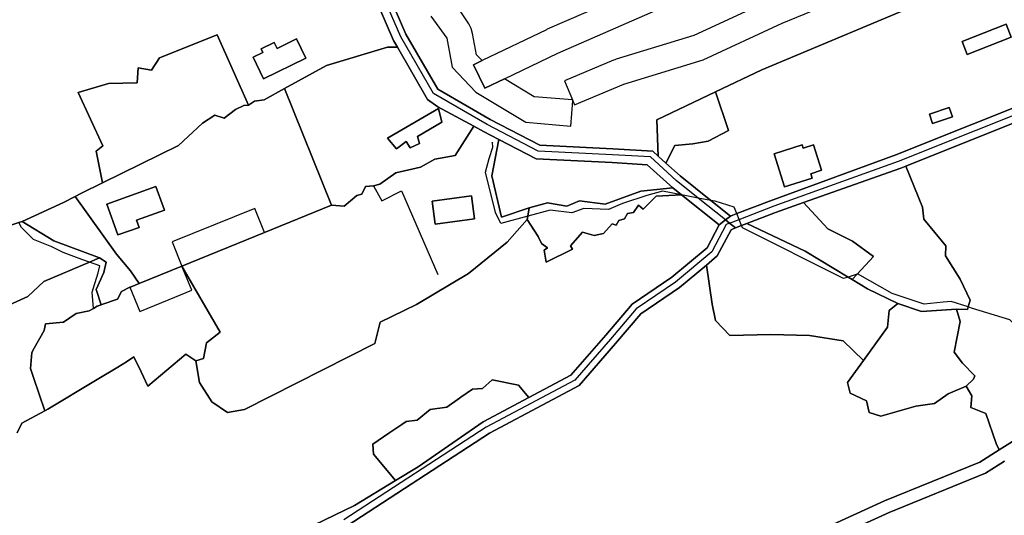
# Model space of a CAD drawing. Extents: x 463979 to 467979, y 555064 to 557157.
# Tile 46 of 82: x 467176 to 467515, y 555986 to 556157. Entities that reach past the tile are written whole.
import ezdxf

# ---------------------------------------------------------------- set-up
doc = ezdxf.new("R2010")
doc.units = 0
doc.header["$MEASUREMENT"] = 0
doc.layers.add('OS MAP', color=7, linetype='Continuous')

msp = doc.modelspace()

# ---------------------------------------------------------------- linework, layer by layer
at = {"layer": 'OS MAP'}
for p, q in [((467267.02, 556133.32), (467283.24, 556093.06)), ((467260.1, 556083.66), (467283.24, 556093.06)), ((467231.64, 556072.09), (467260.1, 556083.66))]:
    msp.add_line(p, q, dxfattribs=at)
for points in [[(467420.47, 556086.92), (467423.78, 556088.2), (467435.88, 556092.87), (467478.65, 556108.28), (467532.26, 556129.67), (467569.68, 556145.88), (467611.39, 556164.91), (467643.73, 556182.1), (467679.4, 556201.52), (467685.67, 556204.93), (467717.02, 556217.81), (467761.29, 556234.32), (467805.02, 556253.62), (467838.39, 556269.29), (467870.47, 556286.99), (467896.49, 556301.61), (467925.83, 556313.97), (467951.61, 556325.54), (467959.68, 556331.93), (467978.55, 556342.31)], [(467335.12, 556142.93), (467332.2, 556141.53), (467336.1, 556133.42), (467342.84, 556136.66), (467361.18, 556145.48), (467394.89, 556160.18), (467423.36, 556175.91), (467437.41, 556182.4), (467433.63, 556190.57), (467432, 556189.81), (467419.59, 556184.08), (467419.3, 556183.94), (467419.01, 556183.79), (467390.9, 556168.26), (467357.59, 556153.73), (467357.43, 556153.66), (467357.28, 556153.59), (467335.12, 556142.93)], [(467366.27, 556129.37), (467366.39, 556129.08), (467366.96, 556127.71), (467383.95, 556134.8), (467411.39, 556143.21), (467438.56, 556155.8), (467475.39, 556171.04), (467471.95, 556179.36), (467435.12, 556164.12), (467434.95, 556164.05), (467434.78, 556163.97), (467408.16, 556151.63), (467381.31, 556143.4), (467380.89, 556143.26), (467380.48, 556143.1), (467363.5, 556136.02), (467366.27, 556129.37)], [(467420.47, 556086.92), (467419.08, 556088.04), (467409.63, 556095.57), (467402.04, 556101.62), (467393.14, 556109.71), (467380.06, 556110.47), (467354.44, 556111.74), (467336.9, 556120.86), (467318.32, 556131.56), (467307.05, 556151.15), (467299.7, 556168.13)], [(467301.49, 556169.16), (467308.88, 556152.07), (467319.82, 556133.06), (467337.89, 556122.67), (467354.99, 556113.77), (467380.17, 556112.52), (467393.98, 556111.72), (467395.84, 556110.03), (467395.36, 556122.58), (467415.58, 556132.19)], [(467301.49, 556169.16), (467308.88, 556152.07), (467319.82, 556133.06), (467337.89, 556122.67), (467354.99, 556113.77), (467380.17, 556112.52), (467393.98, 556111.72), (467395.84, 556110.03), (467395.36, 556122.58), (467415.58, 556132.19)], [(467420.76, 556089.32), (467413.97, 556094.73), (467403.37, 556103.18), (467398.52, 556107.59), (467395.84, 556110.03), (467393.98, 556111.72), (467380.17, 556112.52), (467354.99, 556113.77), (467337.89, 556122.67), (467319.82, 556133.06), (467308.88, 556152.07), (467301.49, 556169.16)], [(467415.58, 556132.19), (467431.53, 556139.76), (467479.86, 556159.95), (467478.58, 556163.77), (467478.05, 556165.33), (467476.47, 556168.38)], [(467175.4, 556087.11), (467176.57, 556087.49), (467190.81, 556094.06), (467194.81, 556096.11), (467196.72, 556097.09), (467204.18, 556100.76), (467202.05, 556111.74), (467204.3, 556113.61), (467195.89, 556131.93), (467206.28, 556135.07), (467216.19, 556135.26), (467216.54, 556140.5), (467221.07, 556139.66), (467223.84, 556143.86), (467243.72, 556151.87), (467254.57, 556127.62), (467256.68, 556129.01), (467259.93, 556129.4), (467267.02, 556133.32), (467281.49, 556141.31), (467302.46, 556147.57), (467305.97, 556147.57), (467304.61, 556149.93), (467297.32, 556166.78)], [(467175.4, 556087.11), (467176.57, 556087.49), (467190.81, 556094.06), (467194.81, 556096.11), (467196.72, 556097.09), (467204.18, 556100.76), (467202.05, 556111.74), (467204.3, 556113.61), (467195.89, 556131.93), (467206.28, 556135.07), (467216.19, 556135.26), (467216.54, 556140.5), (467221.07, 556139.66), (467223.84, 556143.86), (467243.72, 556151.87), (467254.57, 556127.62), (467256.68, 556129.01), (467259.93, 556129.4), (467267.02, 556133.32), (467281.49, 556141.31), (467302.46, 556147.57), (467305.97, 556147.57), (467304.61, 556149.93), (467297.32, 556166.78)], [(467297.32, 556166.78), (467304.61, 556149.93), (467305.97, 556147.57), (467316.33, 556129.56), (467319.9, 556126.95), (467332.24, 556120.39), (467335.6, 556118.48), (467340.85, 556115.75), (467353.71, 556109.05), (467379.92, 556107.76), (467392.02, 556107.05), (467400.84, 556099.09), (467403.89, 556096.67), (467416.84, 556086.34), (467419.08, 556088.04), (467420.76, 556089.32)], [(467366.39, 556129.08), (467366.27, 556129.37), (467353.09, 556130.46), (467342.84, 556136.66), (467336.1, 556133.42), (467332.2, 556141.53), (467335.12, 556142.93), (467333.21, 556144.96), (467331.85, 556152.3), (467331.35, 556154.01), (467330.52, 556155.59), (467324.17, 556165.27)], [(467479.86, 556159.95), (467431.53, 556139.76), (467415.58, 556132.19), (467420.12, 556118.81), (467413.02, 556115.19), (467407.8, 556114.26), (467401.55, 556113.7), (467398.52, 556107.59), (467403.37, 556103.18), (467413.97, 556094.73), (467420.76, 556089.32), (467423, 556090.18), (467434.27, 556094.53), (467477.83, 556110.43), (467531.38, 556131.79), (467568.74, 556147.98), (467610.37, 556166.97)], [(467479.86, 556159.95), (467431.53, 556139.76), (467415.58, 556132.19), (467420.12, 556118.81), (467413.02, 556115.19), (467407.8, 556114.26), (467401.55, 556113.7), (467398.52, 556107.59), (467403.37, 556103.18), (467413.97, 556094.73), (467420.76, 556089.32), (467423, 556090.18), (467434.27, 556094.53), (467477.83, 556110.43), (467531.38, 556131.79), (467568.74, 556147.98), (467610.37, 556166.97)], [(467610.37, 556166.97), (467568.74, 556147.98), (467531.38, 556131.79), (467477.83, 556110.43), (467434.27, 556094.53), (467423, 556090.18), (467420.76, 556089.32), (467419.08, 556088.04), (467420.47, 556086.92), (467422.54, 556085.25), (467424.62, 556086.05), (467426.42, 556086.74), (467436.32, 556090.57), (467445.95, 556093.98), (467479.55, 556105.91), (467481.19, 556106.56), (467533.23, 556127.32), (467570.71, 556143.56), (467574.32, 556145.21), (467612.51, 556162.63)], [(467317.49, 556158.23), (467323, 556150.65), (467324.84, 556140.72), (467332.96, 556132.1), (467350.24, 556121.67), (467365.67, 556120.39), (467366.39, 556129.08)], [(467415.58, 556132.19), (467431.53, 556139.76), (467479.86, 556159.95)], [(467415.58, 556132.19), (467431.53, 556139.76), (467479.86, 556159.95)], [(467502.42, 556145.07), (467517.59, 556151.06), (467515.85, 556155.48), (467500.67, 556149.5), (467502.42, 556145.07)], [(467502.42, 556145.07), (467517.59, 556151.06), (467515.85, 556155.48), (467500.67, 556149.5), (467502.42, 556145.07)], [(467502.42, 556145.07), (467500.67, 556149.5), (467515.85, 556155.48), (467517.59, 556151.06), (467502.42, 556145.07)], [(467204.18, 556100.76), (467230.44, 556113.63), (467238.7, 556121.33), (467242.96, 556124.14), (467246.15, 556123.13), (467250.04, 556126.11), (467252.98, 556127.49), (467254.57, 556127.62), (467243.72, 556151.87), (467223.84, 556143.86), (467221.07, 556139.66), (467216.54, 556140.5), (467216.19, 556135.26), (467206.28, 556135.07), (467195.89, 556131.93), (467204.3, 556113.61), (467202.05, 556111.74), (467204.18, 556100.76)], [(467204.18, 556100.76), (467202.05, 556111.74), (467204.3, 556113.61), (467195.89, 556131.93), (467206.28, 556135.07), (467216.19, 556135.26), (467216.54, 556140.5), (467221.07, 556139.66), (467223.84, 556143.86), (467243.72, 556151.87), (467254.57, 556127.62)], [(467204.18, 556100.76), (467230.44, 556113.63), (467238.7, 556121.33), (467242.96, 556124.14), (467246.15, 556123.13), (467250.04, 556126.11), (467252.98, 556127.49), (467254.57, 556127.62), (467243.72, 556151.87), (467223.84, 556143.86), (467221.07, 556139.66), (467216.54, 556140.5), (467216.19, 556135.26), (467206.28, 556135.07), (467195.89, 556131.93), (467204.3, 556113.61), (467202.05, 556111.74), (467204.18, 556100.76)], [(467259.74, 556136.69), (467274.38, 556143.78), (467271.16, 556150.41), (467264.44, 556147.16), (467263.47, 556149.16), (467258.91, 556146.95), (467259.51, 556145.72), (467256.16, 556144.1), (467259.74, 556136.69)], [(467259.74, 556136.69), (467274.38, 556143.78), (467271.16, 556150.41), (467264.44, 556147.16), (467263.47, 556149.16), (467258.91, 556146.95), (467259.51, 556145.72), (467256.16, 556144.1), (467259.74, 556136.69)], [(467259.74, 556136.69), (467256.16, 556144.1), (467259.51, 556145.72), (467258.91, 556146.95), (467263.47, 556149.16), (467264.44, 556147.16), (467271.16, 556150.41), (467274.38, 556143.78), (467259.74, 556136.69)], [(467267.02, 556133.32), (467283.24, 556093.06), (467287.54, 556092.76), (467291.91, 556096.48), (467293.67, 556096.94), (467294.88, 556099.54), (467297.66, 556099.73), (467299.89, 556100.38), (467305.38, 556104.22), (467313.9, 556106.19), (467318.81, 556108.92), (467325.8, 556110.23), (467332.24, 556120.39), (467319.9, 556126.95), (467316.33, 556129.56), (467305.97, 556147.57), (467302.46, 556147.57), (467281.49, 556141.31), (467267.02, 556133.32)], [(467305.97, 556147.57), (467302.46, 556147.57), (467281.49, 556141.31), (467267.02, 556133.32)], [(467267.02, 556133.32), (467283.24, 556093.06), (467287.54, 556092.76), (467291.91, 556096.48), (467293.67, 556096.94), (467294.88, 556099.54), (467297.66, 556099.73), (467299.89, 556100.38), (467305.38, 556104.22), (467313.9, 556106.19), (467318.81, 556108.92), (467325.8, 556110.23), (467332.24, 556120.39), (467319.9, 556126.95), (467316.33, 556129.56), (467305.97, 556147.57), (467302.46, 556147.57), (467281.49, 556141.31), (467267.02, 556133.32)], [(467216.87, 556066.09), (467231.64, 556072.09), (467260.1, 556083.66), (467283.24, 556093.06), (467267.02, 556133.32), (467259.93, 556129.4), (467256.68, 556129.01), (467254.57, 556127.62), (467252.98, 556127.49), (467250.04, 556126.11), (467246.15, 556123.13), (467242.96, 556124.14), (467238.7, 556121.33), (467230.44, 556113.63), (467204.18, 556100.76), (467196.72, 556097.09), (467194.81, 556096.11), (467209.11, 556076.21), (467213.83, 556070.46), (467216.87, 556066.09)], [(467216.87, 556066.09), (467231.64, 556072.09), (467260.1, 556083.66), (467283.24, 556093.06), (467267.02, 556133.32), (467259.93, 556129.4), (467256.68, 556129.01), (467254.57, 556127.62), (467252.98, 556127.49), (467250.04, 556126.11), (467246.15, 556123.13), (467242.96, 556124.14), (467238.7, 556121.33), (467230.44, 556113.63), (467204.18, 556100.76), (467196.72, 556097.09), (467194.81, 556096.11), (467209.11, 556076.21), (467213.83, 556070.46), (467216.87, 556066.09)], [(467267.02, 556133.32), (467259.93, 556129.4), (467256.68, 556129.01), (467254.57, 556127.62)], [(467398.52, 556107.59), (467401.55, 556113.7), (467407.8, 556114.26), (467413.02, 556115.19), (467420.12, 556118.81), (467415.58, 556132.19), (467395.36, 556122.58), (467395.84, 556110.03), (467398.52, 556107.59)], [(467395.84, 556110.03), (467395.36, 556122.58), (467415.58, 556132.19)], [(467398.52, 556107.59), (467401.55, 556113.7), (467407.8, 556114.26), (467413.02, 556115.19), (467420.12, 556118.81), (467415.58, 556132.19), (467395.36, 556122.58), (467395.84, 556110.03), (467398.52, 556107.59)], [(467398.52, 556107.59), (467401.55, 556113.7), (467407.8, 556114.26), (467413.02, 556115.19), (467420.12, 556118.81), (467415.58, 556132.19)], [(467254.57, 556127.62), (467252.98, 556127.49), (467250.04, 556126.11), (467246.15, 556123.13), (467242.96, 556124.14), (467238.7, 556121.33), (467230.44, 556113.63), (467204.18, 556100.76)], [(467533.23, 556127.32), (467481.19, 556106.56), (467487.03, 556092.43), (467487.49, 556088.3), (467494.99, 556079.07), (467494.86, 556075.65), (467500.02, 556067.6), (467503.41, 556060.4), (467502.71, 556058.01), (467502.45, 556057.1), (467498.68, 556057.19), (467499.94, 556053.01), (467497.92, 556042.44), (467500.73, 556038.6), (467504.97, 556034.26), (467504.6, 556033.07), (467502.07, 556030.72), (467503.94, 556027.37), (467503.65, 556023.32), (467508.87, 556021.24), (467512.44, 556010.96), (467513.45, 556008.75), (467519.83, 556012.73)], [(467533.23, 556127.32), (467481.19, 556106.56), (467487.03, 556092.43), (467487.49, 556088.3), (467494.99, 556079.07), (467494.86, 556075.65), (467500.02, 556067.6), (467503.41, 556060.4), (467502.71, 556058.01), (467502.45, 556057.1), (467498.68, 556057.19), (467499.94, 556053.01), (467497.92, 556042.44), (467500.73, 556038.6), (467504.97, 556034.26), (467504.6, 556033.07), (467502.07, 556030.72), (467503.94, 556027.37), (467503.65, 556023.32), (467508.87, 556021.24), (467512.44, 556010.96), (467513.45, 556008.75), (467519.83, 556012.73)], [(467320.06, 556126.38), (467302.48, 556116.15), (467305.62, 556112.49), (467308.98, 556115.02), (467310.37, 556112.86), (467313.5, 556114.39), (467312.88, 556116.76), (467321.29, 556121.67), (467320.06, 556126.38)], [(467320.06, 556126.38), (467321.29, 556121.67), (467312.88, 556116.76), (467313.5, 556114.39), (467310.37, 556112.86), (467308.98, 556115.02), (467305.62, 556112.49), (467302.48, 556116.15), (467320.06, 556126.38)], [(467320.06, 556126.38), (467302.48, 556116.15), (467305.62, 556112.49), (467308.98, 556115.02), (467310.37, 556112.86), (467313.5, 556114.39), (467312.88, 556116.76), (467321.29, 556121.67), (467320.06, 556126.38)], [(467320.06, 556126.38), (467302.48, 556116.15), (467305.62, 556112.49), (467308.98, 556115.02), (467310.37, 556112.86), (467313.5, 556114.39), (467312.88, 556116.76), (467321.29, 556121.67), (467320.06, 556126.38)], [(467320.06, 556126.38), (467321.29, 556121.67), (467312.88, 556116.76), (467313.5, 556114.39), (467310.37, 556112.86), (467308.98, 556115.02), (467305.62, 556112.49), (467302.48, 556116.15), (467320.06, 556126.38)], [(467490.48, 556121.29), (467497.31, 556123.61), (467496.22, 556126.8), (467489.39, 556124.47), (467490.48, 556121.29)], [(467490.48, 556121.29), (467489.39, 556124.47), (467496.22, 556126.8), (467497.31, 556123.61), (467490.48, 556121.29)], [(467490.48, 556121.29), (467497.31, 556123.61), (467496.22, 556126.8), (467489.39, 556124.47), (467490.48, 556121.29)], [(467283.24, 556093.06), (467260.1, 556083.66), (467231.64, 556072.09), (467244.83, 556049.32), (467240.14, 556045.68), (467239.01, 556040.22), (467236.38, 556039.42), (467237.72, 556031.9), (467241.93, 556025.3), (467247.37, 556021.67), (467253.21, 556022.67), (467298.12, 556045.38), (467299.99, 556052.74), (467312.45, 556058.9), (467330.43, 556069.53), (467343.77, 556080.33), (467350.64, 556088.11), (467350.84, 556089.3), (467351.32, 556092.22), (467341.79, 556088.97), (467338.46, 556103.27), (467340.85, 556115.75), (467335.6, 556118.48), (467332.24, 556120.39), (467325.8, 556110.23), (467318.81, 556108.92), (467313.9, 556106.19), (467305.38, 556104.22), (467299.89, 556100.38), (467297.66, 556099.73), (467294.88, 556099.54), (467293.67, 556096.94), (467291.91, 556096.48), (467287.54, 556092.76), (467283.24, 556093.06)], [(467283.24, 556093.06), (467260.1, 556083.66), (467231.64, 556072.09), (467244.83, 556049.32), (467240.14, 556045.68), (467239.01, 556040.22), (467236.38, 556039.42), (467237.72, 556031.9), (467241.93, 556025.3), (467247.37, 556021.67), (467253.21, 556022.67), (467298.12, 556045.38), (467299.99, 556052.74), (467312.45, 556058.9), (467330.43, 556069.53), (467343.77, 556080.33), (467350.64, 556088.11), (467350.84, 556089.3), (467351.32, 556092.22), (467341.79, 556088.97), (467338.46, 556103.27), (467340.85, 556115.75), (467335.6, 556118.48), (467332.24, 556120.39), (467325.8, 556110.23), (467318.81, 556108.92), (467313.9, 556106.19), (467305.38, 556104.22), (467299.89, 556100.38), (467297.66, 556099.73), (467294.88, 556099.54), (467293.67, 556096.94), (467291.91, 556096.48), (467287.54, 556092.76), (467283.24, 556093.06)], [(467297.66, 556099.73), (467299.89, 556100.38), (467305.38, 556104.22), (467313.9, 556106.19), (467318.81, 556108.92), (467325.8, 556110.23), (467332.24, 556120.39)], [(467403.89, 556096.67), (467397.29, 556097.94), (467391.93, 556096.44), (467383.49, 556093.67), (467378.67, 556091.62), (467370.24, 556091.98), (467366.02, 556090.42), (467358.55, 556091.38), (467350.84, 556089.3), (467341.55, 556086.8), (467339.71, 556090.54), (467336.26, 556104.43), (467337.52, 556109.24), (467338.77, 556113.14), (467338.7, 556114.67)], [(467340.85, 556115.75), (467338.46, 556103.27), (467341.79, 556088.97), (467351.32, 556092.22), (467357.7, 556093.91), (467364.33, 556092.71), (467368.67, 556094.64), (467377.59, 556093.43), (467389.88, 556097.89), (467400.84, 556099.09), (467392.02, 556107.05), (467379.92, 556107.76), (467353.71, 556109.05), (467340.85, 556115.75)], [(467351.32, 556092.22), (467341.79, 556088.97), (467338.46, 556103.27), (467340.85, 556115.75)], [(467340.85, 556115.75), (467338.46, 556103.27), (467341.79, 556088.97), (467351.32, 556092.22), (467357.7, 556093.91), (467364.33, 556092.71), (467368.67, 556094.64), (467377.59, 556093.43), (467389.88, 556097.89), (467400.84, 556099.09), (467392.02, 556107.05), (467379.92, 556107.76), (467353.71, 556109.05), (467340.85, 556115.75)], [(467435.78, 556110.79), (467439.41, 556099.41), (467448.97, 556102.45), (467448.5, 556103.95), (467452.18, 556105.12), (467449.4, 556113.89), (467445.8, 556112.74), (467445.44, 556113.86), (467435.78, 556110.79)], [(467435.78, 556110.79), (467439.41, 556099.41), (467448.97, 556102.45), (467448.5, 556103.95), (467452.18, 556105.12), (467449.4, 556113.89), (467445.8, 556112.74), (467445.44, 556113.86), (467435.78, 556110.79)], [(467435.78, 556110.79), (467445.44, 556113.86), (467445.8, 556112.74), (467449.4, 556113.89), (467452.18, 556105.12), (467448.5, 556103.95), (467448.97, 556102.45), (467439.41, 556099.41), (467435.78, 556110.79)], [(467462.69, 556067.44), (467468.05, 556064.21), (467478.47, 556059.21), (467486.65, 556056.38), (467498.68, 556057.19), (467502.45, 556057.1), (467502.71, 556058.01), (467503.41, 556060.4), (467500.02, 556067.6), (467494.86, 556075.65), (467494.99, 556079.07), (467487.49, 556088.3), (467487.03, 556092.43), (467481.19, 556106.56), (467479.55, 556105.91), (467445.95, 556093.98), (467454.33, 556084.91), (467462.8, 556080.74), (467470.09, 556075.4), (467464.46, 556069.35), (467462.69, 556067.44)], [(467462.69, 556067.44), (467468.05, 556064.21), (467478.47, 556059.21), (467486.65, 556056.38), (467498.68, 556057.19), (467502.45, 556057.1), (467502.71, 556058.01), (467503.41, 556060.4), (467500.02, 556067.6), (467494.86, 556075.65), (467494.99, 556079.07), (467487.49, 556088.3), (467487.03, 556092.43), (467481.19, 556106.56), (467479.55, 556105.91), (467445.95, 556093.98), (467454.33, 556084.91), (467462.8, 556080.74), (467470.09, 556075.4), (467464.46, 556069.35), (467462.69, 556067.44)], [(467481.19, 556106.56), (467487.03, 556092.43), (467487.49, 556088.3), (467494.99, 556079.07), (467494.86, 556075.65), (467500.02, 556067.6), (467503.41, 556060.4), (467502.71, 556058.01), (467502.45, 556057.1), (467498.68, 556057.19)], [(467204.18, 556100.76), (467196.72, 556097.09), (467194.81, 556096.11)], [(467266.84, 555977.84), (467291.09, 555989.53), (467305.24, 555998.15), (467297.7, 556007.2), (467297.47, 556010.74), (467303.01, 556014.46), (467307.45, 556017.45), (467308.95, 556018.47), (467312.73, 556018.93), (467317.23, 556022.68), (467323.01, 556023.48), (467327.35, 556026.56), (467327.82, 556026.9), (467331.77, 556029.69), (467335.3, 556029.91), (467338.62, 556032.85), (467347.7, 556031.04), (467351.19, 556026.74), (467365.77, 556034.49), (467377.76, 556048.32), (467386.82, 556059.01), (467400.55, 556068.29), (467412.68, 556078.42), (467416.84, 556086.34), (467403.89, 556096.67), (467395.09, 556096.17), (467390.69, 556091.76), (467389, 556093.12), (467387.3, 556090.58), (467385.27, 556090.24), (467384.26, 556088.38), (467382.22, 556087.87), (467381.38, 556086.17), (467380.02, 556086.68), (467376.97, 556083.3), (467373.76, 556082.62), (467369.69, 556083.8), (467365.63, 556079.06), (467366.31, 556077.88), (467357.16, 556073.47), (467356.49, 556077.54), (467357.67, 556078.38), (467355.64, 556079.91), (467354.45, 556082.28), (467350.64, 556088.11), (467343.77, 556080.33), (467330.43, 556069.53), (467312.45, 556058.9), (467299.99, 556052.74), (467298.12, 556045.38), (467253.21, 556022.67), (467247.37, 556021.67), (467241.93, 556025.3), (467237.72, 556031.9), (467236.38, 556039.42), (467232.95, 556041.72), (467219.85, 556030.68), (467217.52, 556035.64), (467215.09, 556040.85), (467212.56, 556039.09), (467209.46, 556037.24), (467201.78, 556032.67), (467185.35, 556022.74), (467184.37, 556022.22), (467176.36, 556017.96), (467174.78, 556014.65)], [(467266.84, 555977.84), (467291.09, 555989.53), (467305.24, 555998.15), (467297.7, 556007.2), (467297.47, 556010.74), (467303.01, 556014.46), (467307.45, 556017.45), (467308.95, 556018.47), (467312.73, 556018.93), (467317.23, 556022.68), (467323.01, 556023.48), (467327.35, 556026.56), (467327.82, 556026.9), (467331.77, 556029.69), (467335.3, 556029.91), (467338.62, 556032.85), (467347.7, 556031.04), (467351.19, 556026.74), (467365.77, 556034.49), (467377.76, 556048.32), (467386.82, 556059.01), (467400.55, 556068.29), (467412.68, 556078.42), (467416.84, 556086.34), (467403.89, 556096.67), (467395.09, 556096.17), (467390.69, 556091.76), (467389, 556093.12), (467387.3, 556090.58), (467385.27, 556090.24), (467384.26, 556088.38), (467382.22, 556087.87), (467381.38, 556086.17), (467380.02, 556086.68), (467376.97, 556083.3), (467373.76, 556082.62), (467369.69, 556083.8), (467365.63, 556079.06), (467366.31, 556077.88), (467357.16, 556073.47), (467356.49, 556077.54), (467357.67, 556078.38), (467355.64, 556079.91), (467354.45, 556082.28), (467350.64, 556088.11), (467343.77, 556080.33), (467330.43, 556069.53), (467312.45, 556058.9), (467299.99, 556052.74), (467298.12, 556045.38), (467253.21, 556022.67), (467247.37, 556021.67), (467241.93, 556025.3), (467237.72, 556031.9), (467236.38, 556039.42), (467232.95, 556041.72), (467219.85, 556030.68), (467217.52, 556035.64), (467215.09, 556040.85), (467212.56, 556039.09), (467209.46, 556037.24), (467201.78, 556032.67), (467185.35, 556022.74), (467184.37, 556022.22), (467176.36, 556017.96), (467174.78, 556014.65)], [(467222.67, 556099.5), (467225.58, 556091.32), (467215.95, 556087.9), (467216.83, 556085.44), (467209.47, 556082.83), (467205.69, 556093.46), (467222.67, 556099.5)], [(467222.67, 556099.5), (467205.69, 556093.46), (467209.47, 556082.83), (467216.83, 556085.44), (467215.95, 556087.9), (467225.58, 556091.32), (467222.67, 556099.5)], [(467222.67, 556099.5), (467205.69, 556093.46), (467209.47, 556082.83), (467216.83, 556085.44), (467215.95, 556087.9), (467225.58, 556091.32), (467222.67, 556099.5)], [(467283.24, 556093.06), (467287.54, 556092.76), (467291.91, 556096.48), (467293.67, 556096.94), (467294.88, 556099.54), (467297.66, 556099.73)], [(467297.66, 556099.73), (467300.56, 556094.56), (467307.37, 556098.05), (467319.88, 556069.23)], [(467350.64, 556088.11), (467354.45, 556082.28), (467355.64, 556079.91), (467357.67, 556078.38), (467356.49, 556077.54), (467357.16, 556073.47), (467366.31, 556077.88), (467365.63, 556079.06), (467369.69, 556083.8), (467373.76, 556082.62), (467376.97, 556083.3), (467380.02, 556086.68), (467381.38, 556086.17), (467382.22, 556087.87), (467384.26, 556088.38), (467385.27, 556090.24), (467387.3, 556090.58), (467389, 556093.12), (467390.69, 556091.76), (467395.09, 556096.17), (467403.89, 556096.67), (467400.84, 556099.09), (467389.88, 556097.89), (467377.59, 556093.43), (467368.67, 556094.64), (467364.33, 556092.71), (467357.7, 556093.91), (467351.32, 556092.22), (467350.84, 556089.3), (467350.64, 556088.11)], [(467350.64, 556088.11), (467354.45, 556082.28), (467355.64, 556079.91), (467357.67, 556078.38), (467356.49, 556077.54), (467357.16, 556073.47), (467366.31, 556077.88), (467365.63, 556079.06), (467369.69, 556083.8), (467373.76, 556082.62), (467376.97, 556083.3), (467380.02, 556086.68), (467381.38, 556086.17), (467382.22, 556087.87), (467384.26, 556088.38), (467385.27, 556090.24), (467387.3, 556090.58), (467389, 556093.12), (467390.69, 556091.76), (467395.09, 556096.17), (467403.89, 556096.67), (467400.84, 556099.09), (467389.88, 556097.89), (467377.59, 556093.43), (467368.67, 556094.64), (467364.33, 556092.71), (467357.7, 556093.91), (467351.32, 556092.22), (467350.84, 556089.3), (467350.64, 556088.11)], [(467350.64, 556088.11), (467354.45, 556082.28), (467355.64, 556079.91), (467357.67, 556078.38), (467356.49, 556077.54), (467357.16, 556073.47), (467366.31, 556077.88), (467365.63, 556079.06), (467369.69, 556083.8), (467373.76, 556082.62), (467376.97, 556083.3), (467380.02, 556086.68), (467381.38, 556086.17), (467382.22, 556087.87), (467384.26, 556088.38), (467385.27, 556090.24), (467387.3, 556090.58), (467389, 556093.12), (467390.69, 556091.76), (467395.09, 556096.17), (467403.89, 556096.67)], [(467351.32, 556092.22), (467357.7, 556093.91), (467364.33, 556092.71), (467368.67, 556094.64), (467377.59, 556093.43), (467389.88, 556097.89), (467400.84, 556099.09)], [(467413.97, 556094.73), (467409.63, 556095.57), (467403.89, 556096.67)], [(467176.57, 556087.49), (467187.44, 556080.82), (467203.21, 556074.92), (467205.46, 556073.46), (467204.7, 556069.9), (467202.02, 556063.98), (467203.73, 556058.71), (467204.35, 556058.93), (467209.36, 556060.68), (467210.82, 556063.28), (467213.69, 556064.8), (467214.09, 556064.96), (467216.87, 556066.09), (467213.83, 556070.46), (467209.11, 556076.21), (467194.81, 556096.11), (467190.81, 556094.06), (467176.57, 556087.49)], [(467194.81, 556096.11), (467190.81, 556094.06), (467176.57, 556087.49)], [(467176.57, 556087.49), (467187.44, 556080.82), (467203.21, 556074.92), (467205.46, 556073.46), (467204.7, 556069.9), (467202.02, 556063.98), (467203.73, 556058.71), (467204.35, 556058.93), (467209.36, 556060.68), (467210.82, 556063.28), (467213.69, 556064.8), (467214.09, 556064.96), (467216.87, 556066.09), (467213.83, 556070.46), (467209.11, 556076.21), (467194.81, 556096.11), (467190.81, 556094.06), (467176.57, 556087.49)], [(467194.81, 556096.11), (467209.11, 556076.21), (467213.83, 556070.46), (467216.87, 556066.09)], [(467317.86, 556094.43), (467318.93, 556086.58), (467332.52, 556088.44), (467331.45, 556096.28), (467317.86, 556094.43)], [(467317.86, 556094.43), (467318.93, 556086.58), (467332.52, 556088.44), (467331.45, 556096.28), (467317.86, 556094.43)], [(467317.86, 556094.43), (467331.45, 556096.28), (467332.52, 556088.44), (467318.93, 556086.58), (467317.86, 556094.43)], [(467423, 556090.18), (467422.09, 556092.41), (467415.49, 556094.44), (467413.97, 556094.73)], [(467426.42, 556086.74), (467446.53, 556077.2), (467461.3, 556068.28), (467462.69, 556067.44), (467464.46, 556069.35), (467470.09, 556075.4), (467462.8, 556080.74), (467454.33, 556084.91), (467445.95, 556093.98), (467436.32, 556090.57), (467426.42, 556086.74)], [(467426.42, 556086.74), (467446.53, 556077.2), (467461.3, 556068.28), (467462.69, 556067.44), (467464.46, 556069.35), (467470.09, 556075.4), (467462.8, 556080.74), (467454.33, 556084.91), (467445.95, 556093.98), (467436.32, 556090.57), (467426.42, 556086.74)], [(467445.95, 556093.98), (467454.33, 556084.91), (467462.8, 556080.74), (467470.09, 556075.4), (467464.46, 556069.35), (467462.69, 556067.44)], [(467231.64, 556072.09), (467260.1, 556083.66), (467256.71, 556092), (467228.25, 556080.43), (467231.64, 556072.09)], [(467350.64, 556088.11), (467350.84, 556089.3), (467351.32, 556092.22)], [(467424.62, 556086.05), (467423.78, 556088.2), (467423, 556090.18)], [(467129.64, 556046.86), (467132.74, 556044.65), (467137.27, 556045.08), (467144.78, 556046.42), (467157.95, 556052.35), (467164.23, 556055.19), (467178.53, 556061.63), (467183.95, 556066.81), (467199.71, 556073.44), (467203.21, 556074.92), (467187.44, 556080.82), (467176.57, 556087.49), (467175.4, 556087.11), (467159, 556081.86), (467157.08, 556081.45), (467147.59, 556079.42), (467145.75, 556079.03), (467139.69, 556080.17), (467126.95, 556075.97), (467126.66, 556074.09), (467131.01, 556048.2), (467129.64, 556046.86)], [(467129.64, 556046.86), (467132.74, 556044.65), (467137.27, 556045.08), (467144.78, 556046.42), (467157.95, 556052.35), (467164.23, 556055.19), (467178.53, 556061.63), (467183.95, 556066.81), (467199.71, 556073.44), (467203.21, 556074.92), (467187.44, 556080.82), (467176.57, 556087.49), (467175.4, 556087.11), (467159, 556081.86), (467157.08, 556081.45), (467147.59, 556079.42), (467145.75, 556079.03), (467139.69, 556080.17), (467126.95, 556075.97), (467126.66, 556074.09), (467131.01, 556048.2), (467129.64, 556046.86)], [(467126.95, 556075.97), (467139.69, 556080.17), (467145.75, 556079.03), (467147.59, 556079.42), (467157.08, 556081.45), (467159, 556081.86), (467175.4, 556087.11), (467176.57, 556087.49)], [(467201.1, 556057.47), (467200.69, 556063.08), (467201.18, 556064.64), (467202.7, 556069.74), (467203.3, 556072.21), (467199.71, 556073.44), (467198.32, 556073.92), (467196.13, 556074.7), (467190.67, 556076.81), (467186.71, 556078.77), (467180.38, 556081.23), (467176.27, 556085.45), (467175.4, 556087.11)], [(467176.57, 556087.49), (467187.44, 556080.82), (467203.21, 556074.92)], [(467236.38, 556039.42), (467237.72, 556031.9), (467241.93, 556025.3), (467247.37, 556021.67), (467253.21, 556022.67), (467298.12, 556045.38), (467299.99, 556052.74), (467312.45, 556058.9), (467330.43, 556069.53), (467343.77, 556080.33), (467350.64, 556088.11)], [(467288.62, 555982.57), (467337.72, 556014.54), (467368.58, 556030.96), (467381.13, 556045.43), (467389.81, 556055.67), (467403.23, 556064.73), (467412.47, 556072.46), (467416.2, 556075.58), (467420.96, 556084.64), (467422.54, 556085.25), (467420.47, 556086.92), (467419.08, 556088.04), (467416.84, 556086.34), (467412.68, 556078.42), (467400.55, 556068.29), (467386.82, 556059.01), (467377.76, 556048.32), (467365.77, 556034.49), (467351.19, 556026.74), (467335.46, 556018.37), (467313.04, 556002.9), (467305.24, 555998.15), (467291.09, 555989.53), (467266.84, 555977.84)], [(467420.47, 556086.92), (467419.32, 556086.48), (467414.37, 556077.06), (467401.84, 556066.58), (467388.25, 556057.41), (467379.38, 556046.93), (467367.11, 556032.79), (467336.55, 556016.53), (467287.44, 555984.56)], [(467412.47, 556072.46), (467414.41, 556058.99), (467415.65, 556053.38), (467420.59, 556048.21), (467434.65, 556048.52), (467447.98, 556048.13), (467459.62, 556046.33), (467466.69, 556039.58), (467474.92, 556051.04), (467475.46, 556056.74), (467478.47, 556059.21), (467468.05, 556064.21), (467462.69, 556067.44), (467461.3, 556068.28), (467446.53, 556077.2), (467426.42, 556086.74), (467424.62, 556086.05), (467422.54, 556085.25), (467420.96, 556084.64), (467416.2, 556075.58), (467412.47, 556072.46)], [(467412.47, 556072.46), (467414.41, 556058.99), (467415.65, 556053.38), (467420.59, 556048.21), (467434.65, 556048.52), (467447.98, 556048.13), (467459.62, 556046.33), (467466.69, 556039.58), (467474.92, 556051.04), (467475.46, 556056.74), (467478.47, 556059.21), (467468.05, 556064.21), (467462.69, 556067.44), (467461.3, 556068.28), (467446.53, 556077.2), (467426.42, 556086.74), (467424.62, 556086.05), (467422.54, 556085.25), (467420.96, 556084.64), (467416.2, 556075.58), (467412.47, 556072.46)], [(467426.42, 556086.74), (467446.53, 556077.2), (467461.3, 556068.28), (467462.69, 556067.44)], [(467536.55, 556017.22), (467530.41, 556031.11), (467526.99, 556037.79), (467524.82, 556042.01), (467524.52, 556043.22), (467523.46, 556047.5), (467517.09, 556053.53), (467503.93, 556057.61), (467502.71, 556058.01), (467496.85, 556059.94), (467494.1, 556059.67), (467487.56, 556058.95), (467476.52, 556062.6), (467464.53, 556069.37), (467464.46, 556069.35), (467461.3, 556068.28), (467459.75, 556067.76), (467424.93, 556085.26), (467424.62, 556086.05)], [(467144.78, 556046.42), (467157.95, 556052.35), (467164.23, 556055.19), (467178.53, 556061.63), (467183.95, 556066.81), (467199.71, 556073.44), (467203.21, 556074.92)], [(467174.78, 556014.65), (467176.36, 556017.96), (467184.37, 556022.22), (467180.49, 556033.65), (467179.44, 556036.74), (467179.86, 556042.33), (467180.67, 556043.77), (467184.11, 556049.9), (467184.61, 556052.15), (467190.81, 556052.8), (467195.13, 556055.72), (467199.67, 556056.62), (467201.1, 556057.47), (467202.43, 556058.26), (467203.73, 556058.71), (467202.02, 556063.98), (467204.7, 556069.9), (467205.46, 556073.46), (467203.21, 556074.92), (467199.71, 556073.44), (467183.95, 556066.81), (467178.53, 556061.63), (467164.23, 556055.19)], [(467174.78, 556014.65), (467176.36, 556017.96), (467184.37, 556022.22), (467180.49, 556033.65), (467179.44, 556036.74), (467179.86, 556042.33), (467180.67, 556043.77), (467184.11, 556049.9), (467184.61, 556052.15), (467190.81, 556052.8), (467195.13, 556055.72), (467199.67, 556056.62), (467201.1, 556057.47), (467202.43, 556058.26), (467203.73, 556058.71), (467202.02, 556063.98), (467204.7, 556069.9), (467205.46, 556073.46), (467203.21, 556074.92), (467199.71, 556073.44), (467183.95, 556066.81), (467178.53, 556061.63), (467164.23, 556055.19)], [(467203.21, 556074.92), (467205.46, 556073.46), (467204.7, 556069.9), (467202.02, 556063.98), (467203.73, 556058.71)], [(467231.64, 556072.09), (467216.87, 556066.09), (467214.09, 556064.96), (467213.69, 556064.8), (467210.82, 556063.28), (467209.36, 556060.68), (467204.35, 556058.93), (467203.73, 556058.71), (467202.43, 556058.26), (467201.1, 556057.47), (467199.67, 556056.62), (467195.13, 556055.72), (467190.81, 556052.8), (467184.61, 556052.15), (467184.11, 556049.9), (467180.67, 556043.77), (467179.86, 556042.33), (467179.44, 556036.74), (467180.49, 556033.65), (467184.37, 556022.22), (467185.35, 556022.74), (467201.78, 556032.67), (467209.46, 556037.24), (467212.56, 556039.09), (467215.09, 556040.85), (467217.52, 556035.64), (467219.85, 556030.68), (467232.95, 556041.72), (467236.38, 556039.42), (467239.01, 556040.22), (467240.14, 556045.68), (467244.83, 556049.32), (467231.64, 556072.09)], [(467231.64, 556072.09), (467216.87, 556066.09), (467214.09, 556064.96), (467213.69, 556064.8), (467210.82, 556063.28), (467209.36, 556060.68), (467204.35, 556058.93), (467203.73, 556058.71), (467202.43, 556058.26), (467201.1, 556057.47), (467199.67, 556056.62), (467195.13, 556055.72), (467190.81, 556052.8), (467184.61, 556052.15), (467184.11, 556049.9), (467180.67, 556043.77), (467179.86, 556042.33), (467179.44, 556036.74), (467180.49, 556033.65), (467184.37, 556022.22), (467185.35, 556022.74), (467201.78, 556032.67), (467209.46, 556037.24), (467212.56, 556039.09), (467215.09, 556040.85), (467217.52, 556035.64), (467219.85, 556030.68), (467232.95, 556041.72), (467236.38, 556039.42), (467239.01, 556040.22), (467240.14, 556045.68), (467244.83, 556049.32), (467231.64, 556072.09)], [(467231.64, 556072.09), (467216.87, 556066.09), (467214.09, 556064.96), (467213.69, 556064.8)], [(467231.64, 556072.09), (467216.87, 556066.09), (467214.09, 556064.96), (467213.69, 556064.8), (467217.08, 556056.46), (467227.26, 556060.6), (467235.03, 556063.76), (467231.64, 556072.09)], [(467236.38, 556039.42), (467239.01, 556040.22), (467240.14, 556045.68), (467244.83, 556049.32), (467231.64, 556072.09)], [(467513.45, 556008.75), (467512.44, 556010.96), (467508.87, 556021.24), (467503.65, 556023.32), (467503.94, 556027.37), (467502.07, 556030.72), (467495.85, 556028.05), (467491.17, 556024.66), (467484.73, 556023.78), (467472.66, 556020.34), (467468.63, 556021.58), (467467.72, 556025.64), (467462.04, 556028.32), (467461.13, 556031.91), (467466.69, 556039.58), (467459.62, 556046.33), (467447.98, 556048.13), (467434.65, 556048.52), (467420.59, 556048.21), (467415.65, 556053.38), (467414.41, 556058.99), (467412.47, 556072.46), (467403.23, 556064.73), (467389.81, 556055.67), (467381.13, 556045.43), (467368.58, 556030.96), (467337.72, 556014.54), (467288.62, 555982.57)], [(467513.45, 556008.75), (467512.44, 556010.96), (467508.87, 556021.24), (467503.65, 556023.32), (467503.94, 556027.37), (467502.07, 556030.72), (467495.85, 556028.05), (467491.17, 556024.66), (467484.73, 556023.78), (467472.66, 556020.34), (467468.63, 556021.58), (467467.72, 556025.64), (467462.04, 556028.32), (467461.13, 556031.91), (467466.69, 556039.58), (467459.62, 556046.33), (467447.98, 556048.13), (467434.65, 556048.52), (467420.59, 556048.21), (467415.65, 556053.38), (467414.41, 556058.99), (467412.47, 556072.46), (467403.23, 556064.73), (467389.81, 556055.67), (467381.13, 556045.43), (467368.58, 556030.96), (467337.72, 556014.54), (467288.62, 555982.57)], [(467412.47, 556072.46), (467414.41, 556058.99), (467415.65, 556053.38), (467420.59, 556048.21), (467434.65, 556048.52), (467447.98, 556048.13), (467459.62, 556046.33), (467466.69, 556039.58)], [(467462.69, 556067.44), (467468.05, 556064.21), (467478.47, 556059.21)], [(467213.69, 556064.8), (467210.82, 556063.28), (467209.36, 556060.68), (467204.35, 556058.93), (467203.73, 556058.71)], [(467201.1, 556057.47), (467199.67, 556056.62), (467195.13, 556055.72), (467190.81, 556052.8), (467184.61, 556052.15), (467184.11, 556049.9), (467180.67, 556043.77), (467179.86, 556042.33), (467179.44, 556036.74), (467180.49, 556033.65), (467184.37, 556022.22)], [(467203.73, 556058.71), (467202.43, 556058.26), (467201.1, 556057.47)], [(467498.68, 556057.19), (467486.65, 556056.38), (467478.47, 556059.21), (467475.46, 556056.74), (467474.92, 556051.04), (467466.69, 556039.58), (467461.13, 556031.91), (467462.04, 556028.32), (467467.72, 556025.64), (467468.63, 556021.58), (467472.66, 556020.34), (467484.73, 556023.78), (467491.17, 556024.66), (467495.85, 556028.05), (467502.07, 556030.72), (467504.6, 556033.07), (467504.97, 556034.26), (467500.73, 556038.6), (467497.92, 556042.44), (467499.94, 556053.01), (467498.68, 556057.19)], [(467498.68, 556057.19), (467486.65, 556056.38), (467478.47, 556059.21), (467475.46, 556056.74), (467474.92, 556051.04), (467466.69, 556039.58), (467461.13, 556031.91), (467462.04, 556028.32), (467467.72, 556025.64), (467468.63, 556021.58), (467472.66, 556020.34), (467484.73, 556023.78), (467491.17, 556024.66), (467495.85, 556028.05), (467502.07, 556030.72), (467504.6, 556033.07), (467504.97, 556034.26), (467500.73, 556038.6), (467497.92, 556042.44), (467499.94, 556053.01), (467498.68, 556057.19)], [(467466.69, 556039.58), (467474.92, 556051.04), (467475.46, 556056.74), (467478.47, 556059.21)], [(467478.47, 556059.21), (467486.65, 556056.38), (467498.68, 556057.19)], [(467498.68, 556057.19), (467499.94, 556053.01), (467497.92, 556042.44), (467500.73, 556038.6), (467504.97, 556034.26), (467504.6, 556033.07), (467502.07, 556030.72)], [(467184.37, 556022.22), (467185.35, 556022.74), (467201.78, 556032.67), (467209.46, 556037.24), (467212.56, 556039.09), (467215.09, 556040.85), (467217.52, 556035.64), (467219.85, 556030.68), (467232.95, 556041.72), (467236.38, 556039.42)], [(467466.69, 556039.58), (467461.13, 556031.91), (467462.04, 556028.32), (467467.72, 556025.64), (467468.63, 556021.58), (467472.66, 556020.34), (467484.73, 556023.78), (467491.17, 556024.66), (467495.85, 556028.05), (467502.07, 556030.72)], [(467351.19, 556026.74), (467347.7, 556031.04), (467338.62, 556032.85), (467335.3, 556029.91), (467331.77, 556029.69), (467327.82, 556026.9), (467327.35, 556026.56), (467323.01, 556023.48), (467317.23, 556022.68), (467312.73, 556018.93), (467308.95, 556018.47), (467307.45, 556017.45), (467303.01, 556014.46), (467297.47, 556010.74), (467297.7, 556007.2), (467305.24, 555998.15), (467313.04, 556002.9), (467335.46, 556018.37), (467351.19, 556026.74)], [(467305.24, 555998.15), (467297.7, 556007.2), (467297.47, 556010.74), (467303.01, 556014.46), (467307.45, 556017.45), (467308.95, 556018.47), (467312.73, 556018.93), (467317.23, 556022.68), (467323.01, 556023.48), (467327.35, 556026.56), (467327.82, 556026.9), (467331.77, 556029.69), (467335.3, 556029.91), (467338.62, 556032.85), (467347.7, 556031.04), (467351.19, 556026.74)], [(467351.19, 556026.74), (467347.7, 556031.04), (467338.62, 556032.85), (467335.3, 556029.91), (467331.77, 556029.69), (467327.82, 556026.9), (467327.35, 556026.56), (467323.01, 556023.48), (467317.23, 556022.68), (467312.73, 556018.93), (467308.95, 556018.47), (467307.45, 556017.45), (467303.01, 556014.46), (467297.47, 556010.74), (467297.7, 556007.2), (467305.24, 555998.15), (467313.04, 556002.9), (467335.46, 556018.37), (467351.19, 556026.74)], [(467502.07, 556030.72), (467503.94, 556027.37), (467503.65, 556023.32), (467508.87, 556021.24), (467512.44, 556010.96), (467513.45, 556008.75)], [(467174.78, 556014.65), (467176.36, 556017.96), (467184.37, 556022.22)], [(467519.83, 556012.73), (467513.45, 556008.75), (467506.7, 556004.53), (467473.83, 555991.14), (467446.78, 555978.8), (467445.47, 555978.1), (467443.05, 555976.81), (467430.9, 555970.34), (467426.06, 555967.76), (467420, 555968.89), (467419.46, 555968.99), (467402.19, 555973.69), (467389.09, 555968.72)], [(467446.78, 555978.8), (467473.83, 555991.14), (467506.7, 556004.53), (467513.45, 556008.75)], [(467446.78, 555978.8), (467473.83, 555991.14), (467506.7, 556004.53), (467513.45, 556008.75)], [(467515.27, 556004.78), (467508.68, 556000.66), (467475.54, 555987.16), (467448.7, 555974.91), (467426.76, 555963.23), (467418.49, 555964.76), (467402.41, 555969.14), (467391.94, 555965.17), (467396.72, 555959.21), (467401.53, 555946.53), (467399.26, 555933.03), (467394.42, 555926.97), (467375.31, 555916.36)], [(467515.27, 556004.78), (467508.68, 556000.66), (467475.54, 555987.16), (467448.7, 555974.91), (467426.76, 555963.23), (467418.49, 555964.76), (467402.41, 555969.14), (467391.94, 555965.17), (467396.72, 555959.21), (467401.53, 555946.53), (467399.26, 555933.03), (467394.42, 555926.97), (467375.31, 555916.36)], [(467389.09, 555968.72), (467390.6, 555966.84), (467391.94, 555965.17), (467402.41, 555969.14), (467418.49, 555964.76), (467426.76, 555963.23), (467448.7, 555974.91), (467475.54, 555987.16), (467508.68, 556000.66), (467515.27, 556004.78)]]:
    msp.add_lwpolyline(points, dxfattribs=at)
for centre in [(467338.7, 556114.67), (467403.89, 556096.67), (467413.97, 556094.73), (467423, 556090.18), (467424.62, 556086.05), (467201.1, 556057.47)]:
    msp.add_circle(centre, 0.0699, dxfattribs=at)

doc.saveas('drawing.dxf')
